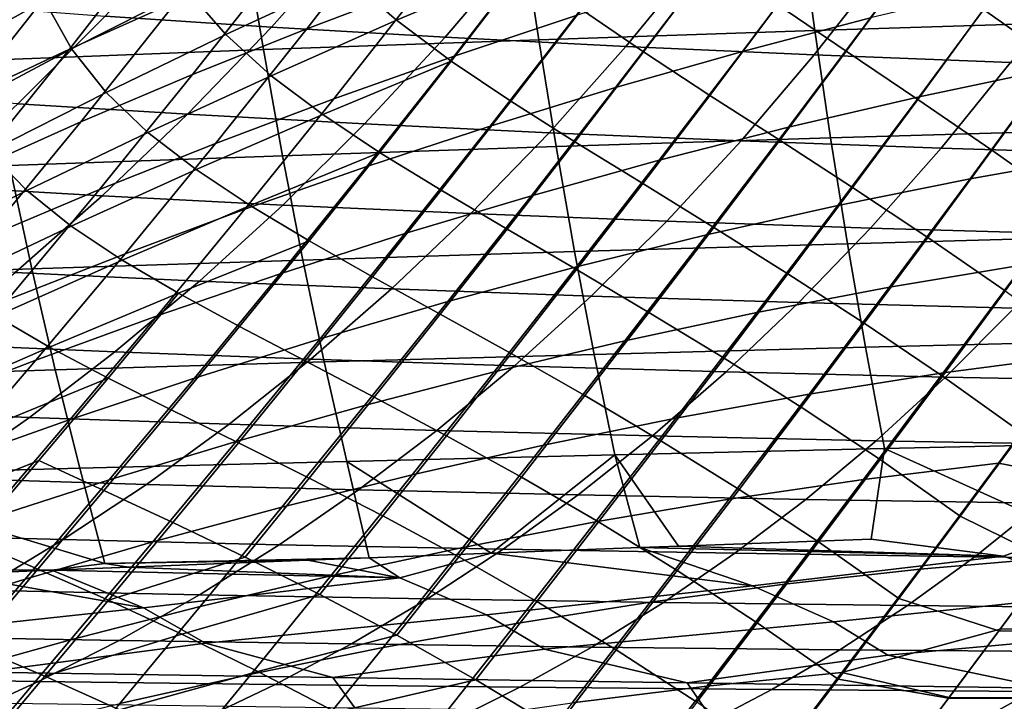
# Model space of a CAD drawing. Header units: metres. Extents: x -23 to 242, y -40 to 23.
# Tile 66 of 256: x 20.22 to 23.92, y -16.18 to -13.62. Entities that reach past the tile are written whole.
import ezdxf

# ---------------------------------------------------------------- set-up
doc = ezdxf.new("R2010")
doc.units = ezdxf.units.M
doc.layers.add('solid_10171013', color=7, linetype='CONTINUOUS')

msp = doc.modelspace()

# ---------------------------------------------------------------- linework, layer by layer
at = {"layer": 'solid_10171013'}
for points in [[(21.647305, -13.204295, 113.528297), (21.300653, -13.652293, 113.141357), (21.738785, -13.486068, 112.955345), (22.078659, -13.040501, 113.33477)], [(20.779453, -13.251715, 114.613945), (20.408514, -13.729114, 114.21669), (20.811672, -13.549067, 113.970284), (21.174515, -13.075974, 114.3592)], [(20.058966, -13.287876, 115.874733), (19.661779, -13.803065, 115.468803), (20.022663, -13.615695, 115.169991), (20.410397, -13.106426, 115.56736)], [(22.184879, -13.326454, 112.788544), (21.853643, -13.755322, 112.403419), (22.312929, -13.60216, 112.263397), (22.638411, -13.173941, 112.64196)], [(21.224791, -13.373972, 113.740479), (20.871016, -13.824637, 113.345596), (21.300653, -13.652293, 113.141357), (21.647305, -13.204295, 113.528297)], [(23.250908, -13.319954, 112.046227), (22.937511, -13.737626, 111.665321), (23.419544, -13.610993, 111.594223), (23.728474, -13.191934, 111.970619)], [(23.329592, -13.212447, 80.884003), (23.580618, -13.393075, 81.227478), (23.327843, -13.736406, 81.545425), (23.071037, -13.562122, 81.199463)], [(23.153027, -13.248836, 268.037048), (22.109863, -13.285513, 267.624908), (22.171888, -13.693473, 267.433258), (23.209475, -13.658671, 267.852264)], [(22.601845, -13.222705, 80.434792), (22.828287, -13.392102, 80.829865), (22.566416, -13.739474, 81.150925), (22.332649, -13.57937, 80.75518)], [(24.198202, -13.21452, 268.421661), (23.153027, -13.248836, 268.037048), (23.209475, -13.658671, 267.852264), (24.249643, -13.62602, 268.243591)], [(24.094688, -13.23285, 81.234451), (24.364954, -13.431732, 81.529945), (24.119169, -13.773986, 81.848206), (23.844467, -13.579314, 81.548141)], [(20.395344, -13.431767, 114.884605), (20.015869, -13.913649, 114.478676), (20.408514, -13.729114, 114.21669), (20.779453, -13.251715, 114.613945)], [(20.541697, -13.604464, 241.550903), (20.861982, -13.254916, 241.093506), (21.47587, -13.297679, 241.795685), (21.167412, -13.645648, 242.268417)], [(22.109863, -13.285513, 267.624908), (21.068575, -13.324679, 267.182953), (21.136791, -13.730538, 266.984314), (22.171888, -13.693473, 267.433258)], [(21.454145, -13.460487, 79.738258), (21.92034, -13.252265, 79.885025), (22.116491, -13.418385, 80.333588), (21.637922, -13.620491, 80.212997)], [(20.314333, -13.545732, 78.261017), (20.731535, -13.322643, 78.492226), (20.850548, -13.506537, 79.045815), (20.416264, -13.728046, 78.839035)], [(20.850548, -13.506537, 79.045815), (21.294107, -13.289235, 79.236084), (21.454145, -13.460487, 79.738258), (20.995926, -13.673996, 79.573486)], [(21.167412, -13.645648, 242.268417), (21.47587, -13.297679, 241.795685), (22.115587, -13.337207, 242.481659), (21.819679, -13.683677, 242.968948)], [(22.77886, -13.456866, 112.144043), (22.460787, -13.873425, 111.757996), (22.937511, -13.737626, 111.665321), (23.250908, -13.319954, 112.046227)], [(19.511938, -14.001113, 77.755524), (19.853392, -13.568172, 77.391647), (20.240728, -13.342335, 77.660202), (19.907703, -13.772032, 78.015038)], [(19.907703, -13.772032, 78.015038), (20.240728, -13.342335, 77.660202), (20.314333, -13.545732, 78.261017)], [(21.068575, -13.324679, 267.182953), (20.02903, -13.366463, 266.708954), (20.104086, -13.769984, 266.503204), (21.136791, -13.730538, 266.984314)], [(21.738785, -13.486068, 112.955345), (21.401501, -13.915839, 112.563141), (21.853643, -13.755322, 112.403419), (22.184879, -13.326454, 112.788544)], [(21.819679, -13.683677, 242.968948), (22.115587, -13.337207, 242.481659), (22.782402, -13.373571, 243.151367), (22.499609, -13.718626, 243.652344)], [(20.811672, -13.549067, 113.970284), (20.450397, -14.002611, 113.567047), (20.871016, -13.824637, 113.345596), (21.224791, -13.373972, 113.740479)], [(22.499609, -13.718626, 243.652344), (22.782402, -13.373571, 243.151367), (23.477108, -13.406724, 243.803909), (23.207823, -13.750456, 244.317535)], [(22.828287, -13.392102, 80.829865), (23.071037, -13.562122, 81.199463), (22.815517, -13.902482, 81.522293), (22.566416, -13.739474, 81.150925)], [(23.580618, -13.393075, 81.227478), (23.844467, -13.579314, 81.548141), (23.596645, -13.917925, 81.86982), (23.327843, -13.736406, 81.545425)], [(23.906313, -13.494054, 111.545303), (23.60162, -13.907952, 111.156502), (24.096048, -13.804148, 111.133049), (24.397247, -13.387337, 111.519203)], [(20.022663, -13.615695, 115.169991), (19.634188, -14.102207, 114.755074), (20.015869, -13.913649, 114.478676), (20.395344, -13.431767, 114.884605)], [(21.637922, -13.620491, 80.212997), (22.116491, -13.418385, 80.333588), (21.843105, -13.773744, 80.660736)], [(22.116491, -13.418385, 80.333588), (22.332649, -13.57937, 80.75518), (22.067217, -13.924613, 81.08242), (21.843105, -13.773744, 80.660736)], [(23.207823, -13.750456, 244.317535), (23.477108, -13.406724, 243.803909), (24.200424, -13.436613, 244.438202), (23.944872, -13.779122, 244.963394)], [(20.995926, -13.673996, 79.573486), (21.454145, -13.460487, 79.738258), (21.637922, -13.620491, 80.212997), (21.166563, -13.828534, 80.073921)], [(22.312929, -13.60216, 112.263397), (21.989931, -14.017857, 111.871582), (22.460787, -13.873425, 111.757996), (22.77886, -13.456866, 112.144043)], [(20.416264, -13.728046, 78.839035), (20.850548, -13.506537, 79.045815), (20.995926, -13.673996, 79.573486), (20.546135, -13.892317, 79.391632)], [(21.300653, -13.652293, 113.141357), (20.957001, -14.083201, 112.741585), (21.401501, -13.915839, 112.563141), (21.738785, -13.486068, 112.955345)], [(23.419544, -13.610993, 111.594223), (23.111191, -14.022226, 111.202026), (23.60162, -13.907952, 111.156502), (23.906313, -13.494054, 111.545303)], [(19.907703, -13.772032, 78.015038), (20.314333, -13.545732, 78.261017), (20.416264, -13.728046, 78.839035), (19.991732, -13.953312, 78.616699)], [(19.602383, -13.891398, 241.267563), (19.941032, -13.560096, 240.816238), (20.541697, -13.604464, 241.550903), (20.214378, -13.933881, 242.01825)], [(20.408514, -13.729114, 114.21669), (20.039328, -14.185723, 113.80471), (20.450397, -14.002611, 113.567047), (20.811672, -13.549067, 113.970284)], [(22.332649, -13.57937, 80.75518), (22.566416, -13.739474, 81.150925), (22.30793, -14.077014, 81.479263), (22.067217, -13.924613, 81.08242)], [(23.071037, -13.562122, 81.199463), (23.327843, -13.736406, 81.545425), (23.07781, -14.071506, 81.871208), (22.815517, -13.902482, 81.522293)], [(23.844467, -13.579314, 81.548141), (24.119169, -13.773986, 81.848206), (23.875572, -14.109035, 82.17495), (23.596645, -13.917925, 81.86982)], [(20.214378, -13.933881, 242.01825), (20.541697, -13.604464, 241.550903), (21.167412, -13.645648, 242.268417), (20.852308, -13.97327, 242.751205)], [(21.853643, -13.755322, 112.403419), (21.525446, -14.170395, 112.005241), (21.989931, -14.017857, 111.871582), (22.312929, -13.60216, 112.263397)], [(22.937511, -13.737626, 111.665321), (22.625303, -14.146428, 111.269035), (23.111191, -14.022226, 111.202026), (23.419544, -13.610993, 111.594223)], [(20.871016, -13.824637, 113.345596), (20.520638, -14.256893, 112.937767), (20.957001, -14.083201, 112.741585), (21.300653, -13.652293, 113.141357)], [(20.852308, -13.97327, 242.751205), (21.167412, -13.645648, 242.268417), (21.819679, -13.683677, 242.968948), (21.517515, -14.009601, 243.466415)], [(21.166563, -13.828534, 80.073921), (21.637922, -13.620491, 80.212997), (21.843105, -13.773744, 80.660736), (21.360056, -13.974718, 80.547394)], [(24.249643, -13.62602, 268.243591), (23.209475, -13.658671, 267.852264), (23.269178, -14.062769, 267.657013), (24.304119, -14.032133, 268.055237)], [(20.546135, -13.892317, 79.391632), (20.995926, -13.673996, 79.573486), (21.166563, -13.828534, 80.073921), (20.702841, -14.042023, 79.917267)], [(22.171888, -13.693473, 267.433258), (21.136791, -13.730538, 266.984314), (21.208752, -14.129901, 266.774811), (22.237408, -14.095325, 267.230927)], [(21.517515, -14.009601, 243.466415), (21.819679, -13.683677, 242.968948), (22.499609, -13.718626, 243.652344), (22.210943, -14.042953, 244.163574)], [(23.209475, -13.658671, 267.852264), (22.171888, -13.693473, 267.433258), (22.237408, -14.095325, 267.230927), (23.269178, -14.062769, 267.657013)], [(20.015869, -13.913649, 114.478676), (19.63833, -14.373484, 114.057587), (20.039328, -14.185723, 113.80471), (20.408514, -13.729114, 114.21669)], [(19.991732, -13.953312, 78.616699), (20.416264, -13.728046, 78.839035), (20.546135, -13.892317, 79.391632), (20.105225, -14.114978, 79.193626)], [(21.136791, -13.730538, 266.984314), (20.104086, -13.769984, 266.503204), (20.183153, -14.166599, 266.286438), (21.208752, -14.129901, 266.774811)], [(22.210943, -14.042953, 244.163574), (22.499609, -13.718626, 243.652344), (23.207823, -13.750456, 244.317535), (22.933044, -14.073295, 244.841522)], [(24.096048, -13.804148, 111.133049), (23.79397, -14.215996, 110.728317), (24.294563, -14.127131, 110.728836), (24.593937, -13.711354, 111.132278)], [(21.401501, -13.915839, 112.563141), (21.067802, -14.330508, 112.158028), (21.525446, -14.170395, 112.005241), (21.853643, -13.755322, 112.403419)], [(22.460787, -13.873425, 111.757996), (22.144493, -14.280015, 111.356911), (22.625303, -14.146428, 111.269035), (22.937511, -13.737626, 111.665321)], [(22.566416, -13.739474, 81.150925), (22.815517, -13.902482, 81.522293), (22.563078, -14.234194, 81.852859), (22.30793, -14.077014, 81.479263)], [(22.933044, -14.073295, 244.841522), (23.207823, -13.750456, 244.317535), (23.944872, -13.779122, 244.963394), (23.684195, -14.100594, 245.498993)], [(23.327843, -13.736406, 81.545425), (23.596645, -13.917925, 81.86982), (23.351343, -14.249038, 82.199829), (23.07781, -14.071506, 81.871208)], [(21.360056, -13.974718, 80.547394), (21.843105, -13.773744, 80.660736), (21.573843, -14.117019, 80.994682)], [(21.843105, -13.773744, 80.660736), (22.067217, -13.924613, 81.08242), (21.805515, -14.259476, 81.416862), (21.573843, -14.117019, 80.994682)], [(23.60162, -13.907952, 111.156502), (23.296684, -14.316066, 110.749664), (23.79397, -14.215996, 110.728317), (24.096048, -13.804148, 111.133049)], [(23.684195, -14.100594, 245.498993), (23.944872, -13.779122, 244.963394), (24.711439, -13.804589, 245.588806), (24.464899, -14.12482, 246.134827)], [(24.119169, -13.773986, 81.848206), (24.402929, -13.979301, 82.130089), (24.162891, -14.31169, 82.463303), (23.875572, -14.109035, 82.17495)], [(20.450397, -14.002611, 113.567047), (20.092913, -14.436405, 113.150719), (20.520638, -14.256893, 112.937767), (20.871016, -13.824637, 113.345596)], [(20.702841, -14.042023, 79.917267), (21.166563, -13.828534, 80.073921), (21.360056, -13.974718, 80.547394), (20.883902, -14.181787, 80.416031)], [(21.989931, -14.017857, 111.871582), (21.669292, -14.422446, 111.465042), (22.144493, -14.280015, 111.356911), (22.460787, -13.873425, 111.757996)], [(20.105225, -14.114978, 79.193626), (20.546135, -13.892317, 79.391632), (20.702841, -14.042023, 79.917267), (20.247179, -14.260465, 79.743919)], [(20.957001, -14.083201, 112.741585), (20.617468, -14.497669, 112.329002), (21.067802, -14.330508, 112.158028), (21.401501, -13.915839, 112.563141)], [(22.815517, -13.902482, 81.522293), (23.07781, -14.071506, 81.871208), (22.830627, -14.398772, 82.205193), (22.563078, -14.234194, 81.852859)], [(23.111191, -14.022226, 111.202026), (22.803215, -14.42679, 110.792305), (23.296684, -14.316066, 110.749664), (23.60162, -13.907952, 111.156502)], [(19.880615, -14.243228, 242.494659), (20.214378, -13.933881, 242.01825), (20.852308, -13.97327, 242.751205), (20.531136, -14.280623, 243.243134)], [(22.067217, -13.924613, 81.08242), (22.30793, -14.077014, 81.479263), (22.052858, -14.405458, 81.815247), (21.805515, -14.259476, 81.416862)], [(23.596645, -13.917925, 81.86982), (23.875572, -14.109035, 82.17495), (23.634302, -14.437185, 82.510506), (23.351343, -14.249038, 82.199829)], [(20.531136, -14.280623, 243.243134), (20.852308, -13.97327, 242.751205), (21.517515, -14.009601, 243.466415), (21.209656, -14.315072, 243.973099)], [(20.883902, -14.181787, 80.416031), (21.360056, -13.974718, 80.547394), (21.573843, -14.117019, 80.994682), (21.086668, -14.316175, 80.888573)], [(20.039328, -14.185723, 113.80471), (19.674322, -14.621222, 113.379463), (20.092913, -14.436405, 113.150719), (20.450397, -14.002611, 113.567047)], [(21.525446, -14.170395, 112.005241), (21.200178, -14.573181, 111.592606), (21.669292, -14.422446, 111.465042), (21.989931, -14.017857, 111.871582)], [(21.209656, -14.315072, 243.973099), (21.517515, -14.009601, 243.466415), (22.210943, -14.042953, 244.163574), (21.916952, -14.346661, 244.684067)], [(22.625303, -14.146428, 111.269035), (22.314074, -14.547622, 110.855659), (22.803215, -14.42679, 110.792305), (23.111191, -14.022226, 111.202026)], [(20.247179, -14.260465, 79.743919), (20.702841, -14.042023, 79.917267), (20.883902, -14.181787, 80.416031), (20.415039, -14.394443, 80.267525)], [(21.916952, -14.346661, 244.684067), (22.210943, -14.042953, 244.163574), (22.933044, -14.073295, 244.841522), (22.653299, -14.375367, 245.374802)], [(23.269178, -14.062769, 267.657013), (22.237408, -14.095325, 267.230927), (22.306759, -14.490003, 267.017059), (23.332483, -14.460076, 267.450378)], [(24.304119, -14.032133, 268.055237), (23.269178, -14.062769, 267.657013), (23.332483, -14.460076, 267.450378), (24.361975, -14.431829, 267.855743)], [(20.520638, -14.256893, 112.937767), (20.174913, -14.671347, 112.517204), (20.617468, -14.497669, 112.329002), (20.957001, -14.083201, 112.741585)], [(22.237408, -14.095325, 267.230927), (21.208752, -14.129901, 266.774811), (21.284781, -14.521697, 266.553589), (22.306759, -14.490003, 267.017059)], [(22.30793, -14.077014, 81.479263), (22.563078, -14.234194, 81.852859), (22.31381, -14.557704, 82.191498), (22.052858, -14.405458, 81.815247)], [(22.653299, -14.375367, 245.374802), (22.933044, -14.073295, 244.841522), (23.684195, -14.100594, 245.498993), (23.4189, -14.401166, 246.043945)], [(23.07781, -14.071506, 81.871208), (23.351343, -14.249038, 82.199829), (23.108686, -14.572999, 82.53849), (22.830627, -14.398772, 82.205193)], [(23.4189, -14.401166, 246.043945), (23.684195, -14.100594, 245.498993), (24.464899, -14.12482, 246.134827), (24.214075, -14.42404, 246.690201)], [(19.673645, -14.341505, 78.980385), (20.105225, -14.114978, 79.193626), (20.247179, -14.260465, 79.743919), (19.800003, -14.48337, 79.554794)], [(21.208752, -14.129901, 266.774811), (20.183153, -14.166599, 266.286438), (20.266533, -14.555248, 266.057861), (21.284781, -14.521697, 266.553589)], [(21.086668, -14.316175, 80.888573), (21.573843, -14.117019, 80.994682), (21.308651, -14.44934, 81.3358)], [(21.573843, -14.117019, 80.994682), (21.805515, -14.259476, 81.416862), (21.547558, -14.584765, 81.758873), (21.308651, -14.44934, 81.3358)], [(23.79397, -14.215996, 110.728317), (23.491135, -14.623391, 110.303566), (23.993797, -14.539096, 110.304771), (24.294563, -14.127131, 110.728836)], [(23.875572, -14.109035, 82.17495), (24.162891, -14.31169, 82.463303), (23.92499, -14.637665, 82.805862), (23.634302, -14.437185, 82.510506)], [(20.183153, -14.166599, 266.286438), (19.160826, -14.205472, 265.764069), (19.252256, -14.5907, 265.528107), (20.266533, -14.555248, 266.057861)], [(21.067802, -14.330508, 112.158028), (20.737591, -14.731677, 111.738686), (21.200178, -14.573181, 111.592606), (21.525446, -14.170395, 112.005241)], [(22.144493, -14.280015, 111.356911), (21.829769, -14.678011, 110.939156), (22.314074, -14.547622, 110.855659), (22.625303, -14.146428, 111.269035)], [(20.415039, -14.394443, 80.267525), (20.883902, -14.181787, 80.416031), (21.086668, -14.316175, 80.888573), (20.60607, -14.521562, 80.764931)], [(19.541006, -14.532858, 242.979355), (19.880615, -14.243228, 242.494659), (20.531136, -14.280623, 243.243134), (20.204462, -14.568089, 243.743408)], [(22.563078, -14.234194, 81.852859), (22.830627, -14.398772, 82.205193), (22.586401, -14.718597, 82.547699), (22.31381, -14.557704, 82.191498)], [(23.296684, -14.316066, 110.749664), (22.991608, -14.719018, 110.323372), (23.491135, -14.623391, 110.303566), (23.79397, -14.215996, 110.728317)], [(23.351343, -14.249038, 82.199829), (23.634302, -14.437185, 82.510506), (23.395473, -14.758751, 82.855255), (23.108686, -14.572999, 82.53849)], [(20.092913, -14.436405, 113.150719), (19.740606, -14.851012, 112.721695), (20.174913, -14.671347, 112.517204), (20.520638, -14.256893, 112.937767)], [(19.800003, -14.48337, 79.554794), (20.247179, -14.260465, 79.743919), (20.415039, -14.394443, 80.267525), (19.953871, -14.61218, 80.102753)], [(20.204462, -14.568089, 243.743408), (20.531136, -14.280623, 243.243134), (21.209656, -14.315072, 243.973099), (20.896643, -14.600498, 244.488159)], [(21.669292, -14.422446, 111.465042), (21.350807, -14.817409, 111.042191), (21.829769, -14.678011, 110.939156), (22.144493, -14.280015, 111.356911)], [(21.805515, -14.259476, 81.416862), (22.052858, -14.405458, 81.815247), (21.801277, -14.725297, 82.159218), (21.547558, -14.584765, 81.758873)], [(20.60607, -14.521562, 80.764931), (21.086668, -14.316175, 80.888573), (21.308651, -14.44934, 81.3358), (20.81769, -14.64608, 81.236908)], [(20.896643, -14.600498, 244.488159), (21.209656, -14.315072, 243.973099), (21.916952, -14.346661, 244.684067), (21.618145, -14.630181, 245.212997)], [(22.803215, -14.42679, 110.792305), (22.495701, -14.825425, 110.363647), (22.991608, -14.719018, 110.323372), (23.296684, -14.316066, 110.749664)], [(20.617468, -14.497669, 112.329002), (20.281977, -14.897392, 111.902374), (20.737591, -14.731677, 111.738686), (21.067802, -14.330508, 112.158028)], [(21.618145, -14.630181, 245.212997), (21.916952, -14.346661, 244.684067), (22.653299, -14.375367, 245.374802), (22.369066, -14.657125, 245.916534)], [(19.953871, -14.61218, 80.102753), (20.415039, -14.394443, 80.267525), (20.60607, -14.521562, 80.764931), (20.13242, -14.732662, 80.624619)], [(22.369066, -14.657125, 245.916534), (22.653299, -14.375367, 245.374802), (23.4189, -14.401166, 246.043945), (23.149431, -14.681313, 246.597366)], [(21.200178, -14.573181, 111.592606), (20.877632, -14.965267, 111.163986), (21.350807, -14.817409, 111.042191), (21.669292, -14.422446, 111.465042)], [(22.052858, -14.405458, 81.815247), (22.31381, -14.557704, 82.191498), (22.06781, -14.873446, 82.538574), (21.801277, -14.725297, 82.159218)], [(22.314074, -14.547622, 110.855659), (22.003895, -14.942062, 110.423836), (22.495701, -14.825425, 110.363647), (22.803215, -14.42679, 110.792305)], [(22.830627, -14.398772, 82.205193), (23.108686, -14.572999, 82.53849), (22.868771, -14.890166, 82.886208), (22.586401, -14.718597, 82.547699)], [(23.149431, -14.681313, 246.597366), (23.4189, -14.401166, 246.043945), (24.214075, -14.42404, 246.690201), (23.959379, -14.702738, 247.254089)], [(24.361975, -14.431829, 267.855743), (23.332483, -14.460076, 267.450378), (23.399731, -14.849543, 267.231476), (24.423557, -14.824081, 267.644165)], [(20.81769, -14.64608, 81.236908), (21.308651, -14.44934, 81.3358), (21.047529, -14.771583, 81.684456)], [(21.308651, -14.44934, 81.3358), (21.547558, -14.584765, 81.758873), (21.293406, -14.901017, 82.108833), (21.047529, -14.771583, 81.684456)], [(23.332483, -14.460076, 267.450378), (22.306759, -14.490003, 267.017059), (22.380272, -14.876443, 266.79071), (23.399731, -14.849543, 267.231476)], [(23.634302, -14.437185, 82.510506), (23.92499, -14.637665, 82.805862), (23.689186, -14.95761, 83.158531), (23.395473, -14.758751, 82.855255)], [(23.993797, -14.539096, 110.304771), (23.692854, -14.946156, 109.859932), (24.199507, -14.878879, 109.881905), (24.499113, -14.466681, 110.327553)], [(20.174913, -14.671347, 112.517204), (19.833776, -15.069786, 112.082748), (20.281977, -14.897392, 111.902374), (20.617468, -14.497669, 112.329002)], [(22.306759, -14.490003, 267.017059), (21.284781, -14.521697, 266.553589), (21.365198, -14.90486, 266.319824), (22.380272, -14.876443, 266.79071)], [(20.13242, -14.732662, 80.624619), (20.60607, -14.521562, 80.764931), (20.81769, -14.64608, 81.236908), (20.332981, -14.849168, 81.12101)], [(21.284781, -14.521697, 266.553589), (20.266533, -14.555248, 266.057861), (20.354528, -14.934868, 265.81662), (21.365198, -14.90486, 266.319824)], [(23.491135, -14.623391, 110.303566), (23.188696, -15.025373, 109.858612), (23.692854, -14.946156, 109.859932), (23.993797, -14.539096, 110.304771)], [(20.266533, -14.555248, 266.057861), (19.252256, -14.5907, 265.528107), (19.348528, -14.966508, 265.27948), (20.354528, -14.934868, 265.81662)], [(19.872856, -14.836126, 244.251236), (20.204462, -14.568089, 243.743408), (20.896643, -14.600498, 244.488159), (20.579006, -14.866368, 245.010818)], [(20.737591, -14.731677, 111.738686), (20.410666, -15.121037, 111.303658), (20.877632, -14.965267, 111.163986), (21.200178, -14.573181, 111.592606)], [(21.829769, -14.678011, 110.939156), (21.516674, -15.068378, 110.503403), (22.003895, -14.942062, 110.423836), (22.314074, -14.547622, 110.855659)], [(22.31381, -14.557704, 82.191498), (22.586401, -14.718597, 82.547699), (22.345215, -15.031379, 82.899147), (22.06781, -14.873446, 82.538574)], [(23.108686, -14.572999, 82.53849), (23.395473, -14.758751, 82.855255), (23.159037, -15.074142, 83.209953), (22.868771, -14.890166, 82.886208)], [(20.579006, -14.866368, 245.010818), (20.896643, -14.600498, 244.488159), (21.618145, -14.630181, 245.212997), (21.315018, -14.894029, 245.749542)], [(21.547558, -14.584765, 81.758873), (21.801277, -14.725297, 82.159218), (21.553267, -15.037008, 82.511551), (21.293406, -14.901017, 82.108833)], [(20.332981, -14.849168, 81.12101), (20.81769, -14.64608, 81.236908), (20.553104, -14.965378, 81.592773)], [(20.81769, -14.64608, 81.236908), (21.047529, -14.771583, 81.684456), (20.790529, -15.084328, 82.041016), (20.553104, -14.965378, 81.592773)], [(21.315018, -14.894029, 245.749542), (21.618145, -14.630181, 245.212997), (22.369066, -14.657125, 245.916534), (22.080809, -14.919104, 246.465927)], [(22.991608, -14.719018, 110.323372), (22.68749, -15.115984, 109.877426), (23.188696, -15.025373, 109.858612), (23.491135, -14.623391, 110.303566)], [(23.92499, -14.637665, 82.805862), (24.221678, -14.851901, 83.089081), (23.988079, -15.170842, 83.451691), (23.689186, -14.95761, 83.158531)], [(21.350807, -14.817409, 111.042191), (21.034515, -15.203822, 110.601761), (21.516674, -15.068378, 110.503403), (21.829769, -14.678011, 110.939156)], [(22.080809, -14.919104, 246.465927), (22.369066, -14.657125, 245.916534), (23.149431, -14.681313, 246.597366), (22.876219, -14.941589, 247.158463)], [(22.876219, -14.941589, 247.158463), (23.149431, -14.681313, 246.597366), (23.959379, -14.702738, 247.254089), (23.7012, -14.961489, 247.825668)], [(21.801277, -14.725297, 82.159218), (22.06781, -14.873446, 82.538574), (21.82514, -15.181859, 82.894493), (21.553267, -15.037008, 82.511551)], [(22.495701, -14.825425, 110.363647), (22.189695, -15.217439, 109.91584), (22.68749, -15.115984, 109.877426), (22.991608, -14.719018, 110.323372)], [(22.586401, -14.718597, 82.547699), (22.868771, -14.890166, 82.886208), (22.631536, -15.200971, 83.243752), (22.345215, -15.031379, 82.899147)], [(23.7012, -14.961489, 247.825668), (23.959379, -14.702738, 247.254089), (24.800568, -14.721326, 247.885742), (24.557192, -14.978738, 248.466522)], [(19.666092, -14.948957, 80.468491), (20.13242, -14.732662, 80.624619), (20.332981, -14.849168, 81.12101), (19.854877, -15.058078, 80.98893)], [(20.281977, -14.897392, 111.902374), (19.950329, -15.284169, 111.460327), (20.410666, -15.121037, 111.303658), (20.737591, -14.731677, 111.738686)], [(23.395473, -14.758751, 82.855255), (23.689186, -14.95761, 83.158531), (23.455381, -15.271949, 83.522186), (23.159037, -15.074142, 83.209953)], [(21.047529, -14.771583, 81.684456), (21.293406, -14.901017, 82.108833), (21.043129, -15.208752, 82.467094), (20.790529, -15.084328, 82.041016)], [(19.536882, -15.085193, 244.765808), (19.872856, -14.836126, 244.251236), (20.579006, -14.866368, 245.010818), (20.257282, -15.113168, 245.540253)], [(20.877632, -14.965267, 111.163986), (20.557842, -15.347844, 110.718163), (21.034515, -15.203822, 110.601761), (21.350807, -14.817409, 111.042191)], [(22.003895, -14.942062, 110.423836), (21.695766, -15.329191, 109.973343), (22.189695, -15.217439, 109.91584), (22.495701, -14.825425, 110.363647)], [(24.423557, -14.824081, 267.644165), (23.399731, -14.849543, 267.231476), (23.471266, -15.230117, 266.99939), (24.489214, -15.207858, 267.419647)], [(19.854877, -15.058078, 80.98893), (20.332981, -14.849168, 81.12101), (20.553104, -14.965378, 81.592773), (20.064608, -15.165618, 81.484619)], [(20.257282, -15.113168, 245.540253), (20.579006, -14.866368, 245.010818), (21.315018, -14.894029, 245.749542), (21.008072, -15.138715, 246.292908)], [(22.380272, -14.876443, 266.79071), (21.365198, -14.90486, 266.319824), (21.450325, -15.278319, 266.072601), (22.458286, -15.253581, 266.551056)], [(22.06781, -14.873446, 82.538574), (22.345215, -15.031379, 82.899147), (22.106997, -15.337574, 83.260307), (21.82514, -15.181859, 82.894493)], [(23.399731, -14.849543, 267.231476), (22.380272, -14.876443, 266.79071), (22.458286, -15.253581, 266.551056), (23.471266, -15.230117, 266.99939)], [(19.833776, -15.069786, 112.082748), (19.497038, -15.454116, 111.63311), (19.950329, -15.284169, 111.460327), (20.281977, -14.897392, 111.902374)], [(21.365198, -14.90486, 266.319824), (20.354528, -14.934868, 265.81662), (20.447439, -15.304399, 265.56189), (21.450325, -15.278319, 266.072601)], [(21.008072, -15.138715, 246.292908), (21.315018, -14.894029, 245.749542), (22.080809, -14.919104, 246.465927), (21.788986, -15.161842, 247.022171)], [(21.293406, -14.901017, 82.108833), (21.553267, -15.037008, 82.511551), (21.308882, -15.341074, 82.872658), (21.043129, -15.208752, 82.467094)], [(22.868771, -14.890166, 82.886208), (23.159037, -15.074142, 83.209953), (22.924881, -15.383798, 83.5755), (22.631536, -15.200971, 83.243752)], [(23.692854, -14.946156, 109.859932), (23.393173, -15.346896, 109.394455), (23.900642, -15.285055, 109.415031), (24.199507, -14.878879, 109.881905)], [(24.199507, -14.878879, 109.881905), (23.900642, -15.285055, 109.415031), (24.310726, -15.364101, 109.304077), (24.519489, -15.078104, 109.639664)], [(20.354528, -14.934868, 265.81662), (19.348528, -14.966508, 265.27948), (19.449919, -15.331854, 265.017365), (20.447439, -15.304399, 265.56189)], [(21.516674, -15.068378, 110.503403), (21.206163, -15.450694, 110.049408), (21.695766, -15.329191, 109.973343), (22.003895, -14.942062, 110.423836)], [(21.788986, -15.161842, 247.022171), (22.080809, -14.919104, 246.465927), (22.876219, -14.941589, 247.158463), (22.599686, -15.182556, 247.726425)], [(22.599686, -15.182556, 247.726425), (22.876219, -14.941589, 247.158463), (23.7012, -14.961489, 247.825668), (23.439932, -15.200869, 248.404114)], [(23.188696, -15.025373, 109.858612), (22.888033, -15.420667, 109.39357), (23.393173, -15.346896, 109.394455), (23.692854, -14.946156, 109.859932)], [(19.800978, -15.471581, 81.85614), (20.064608, -15.165618, 81.484619), (20.553104, -14.965378, 81.592773), (20.29295, -15.274694, 81.956528)], [(20.410666, -15.121037, 111.303658), (20.087055, -15.499892, 110.851776), (20.557842, -15.347844, 110.718163), (20.877632, -14.965267, 111.163986)], [(20.553104, -14.965378, 81.592773), (20.790529, -15.084328, 82.041016), (20.537703, -15.38814, 82.405853), (20.29295, -15.274694, 81.956528)], [(23.439932, -15.200869, 248.404114), (23.7012, -14.961489, 247.825668), (24.557192, -14.978738, 248.466522), (24.310938, -15.216729, 249.054184)], [(23.689186, -14.95761, 83.158531), (23.988079, -15.170842, 83.451691), (23.756105, -15.484666, 83.82634), (23.455381, -15.271949, 83.522186)], [(22.68749, -15.115984, 109.877426), (22.385651, -15.505825, 109.411896), (22.888033, -15.420667, 109.39357), (23.188696, -15.025373, 109.858612)], [(21.553267, -15.037008, 82.511551), (21.82514, -15.181859, 82.894493), (21.585726, -15.483424, 83.260033), (21.308882, -15.341074, 82.872658)], [(22.345215, -15.031379, 82.899147), (22.631536, -15.200971, 83.243752), (22.396866, -15.505873, 83.612007), (22.106997, -15.337574, 83.260307)], [(19.197104, -15.315749, 245.286331), (19.536882, -15.085193, 244.765808), (20.257282, -15.113168, 245.540253), (19.932001, -15.341385, 246.075684)], [(20.790529, -15.084328, 82.041016), (21.043129, -15.208752, 82.467094), (20.796766, -15.508492, 82.834091), (20.537703, -15.38814, 82.405853)], [(21.034515, -15.203822, 110.601761), (20.721334, -15.581398, 110.143494), (21.206163, -15.450694, 110.049408), (21.516674, -15.068378, 110.503403)], [(23.159037, -15.074142, 83.209953), (23.455381, -15.271949, 83.522186), (23.223475, -15.581103, 83.897713), (22.924881, -15.383798, 83.5755)], [(19.950329, -15.284169, 111.460327), (19.622547, -15.659416, 111.001747), (20.087055, -15.499892, 110.851776), (20.410666, -15.121037, 111.303658)], [(19.932001, -15.341385, 246.075684), (20.257282, -15.113168, 245.540253), (21.008072, -15.138715, 246.292908), (20.697803, -15.364755, 246.84227)], [(22.189695, -15.217439, 109.91584), (21.886459, -15.601833, 109.448929), (22.385651, -15.505825, 109.411896), (22.68749, -15.115984, 109.877426)], [(20.697803, -15.364755, 246.84227), (21.008072, -15.138715, 246.292908), (21.788986, -15.161842, 247.022171), (21.494066, -15.385878, 247.584427)], [(21.494066, -15.385878, 247.584427), (21.788986, -15.161842, 247.022171), (22.599686, -15.182556, 247.726425), (22.320261, -15.40477, 248.30043)], [(23.988079, -15.170842, 83.451691), (24.297071, -15.379423, 83.714333), (24.096949, -15.651815, 84.049271), (23.756105, -15.484666, 83.82634)], [(20.557842, -15.347844, 110.718163), (20.241686, -15.720757, 110.254883), (20.721334, -15.581398, 110.143494), (21.034515, -15.203822, 110.601761)], [(21.043129, -15.208752, 82.467094), (21.308882, -15.341074, 82.872658), (21.068037, -15.637998, 83.243317), (20.796766, -15.508492, 82.834091)], [(21.82514, -15.181859, 82.894493), (22.106997, -15.337574, 83.260307), (21.871622, -15.637657, 83.63208), (21.585726, -15.483424, 83.260033)], [(22.320261, -15.40477, 248.30043), (22.599686, -15.182556, 247.726425), (23.439932, -15.200869, 248.404114), (23.175964, -15.421454, 248.988632)], [(22.631536, -15.200971, 83.243752), (22.924881, -15.383798, 83.5755), (22.6929, -15.688157, 83.952782), (22.396866, -15.505873, 83.612007)], [(23.175964, -15.421454, 248.988632), (23.439932, -15.200869, 248.404114), (24.310938, -15.216729, 249.054184), (24.062164, -15.435889, 249.647949)], [(24.165993, -15.543978, 267.052551), (24.489214, -15.207858, 267.419647), (23.471266, -15.230117, 266.99939)], [(21.695766, -15.329191, 109.973343), (21.390894, -15.70815, 109.504181), (21.886459, -15.601833, 109.448929), (22.189695, -15.217439, 109.91584)], [(22.696899, -15.596956, 266.386536), (23.421371, -15.570364, 266.723663), (23.471266, -15.230117, 266.99939), (22.458286, -15.253581, 266.551056)], [(23.919212, -15.634418, 266.879028), (24.165993, -15.543978, 267.052551), (23.471266, -15.230117, 266.99939), (23.421371, -15.570364, 266.723663)], [(19.54213, -15.767712, 82.235931), (19.800978, -15.471581, 81.85614), (20.29295, -15.274694, 81.956528), (20.037273, -15.574638, 82.328552)], [(20.29295, -15.274694, 81.956528), (20.537703, -15.38814, 82.405853), (20.289083, -15.683583, 82.779388), (20.037273, -15.574638, 82.328552)], [(21.450325, -15.278319, 266.072601), (20.447439, -15.304399, 265.56189), (20.540697, -15.662889, 265.290253), (21.534653, -15.641192, 265.808075)], [(22.458286, -15.253581, 266.551056), (21.450325, -15.278319, 266.072601), (21.993778, -15.6236, 266.042236)], [(21.450325, -15.278319, 266.072601), (21.534653, -15.641192, 265.808075), (21.993778, -15.6236, 266.042236)], [(22.551687, -15.602408, 266.316833), (22.458286, -15.253581, 266.551056), (21.993778, -15.6236, 266.042236)], [(22.551687, -15.602408, 266.316833), (22.696899, -15.596956, 266.386536), (22.458286, -15.253581, 266.551056)], [(23.393173, -15.346896, 109.394455), (23.096235, -15.739857, 108.908531), (23.604063, -15.683612, 108.927177), (23.900642, -15.285055, 109.415031)], [(23.455381, -15.271949, 83.522186), (23.756105, -15.484666, 83.82634), (23.525864, -15.793489, 84.213776), (23.223475, -15.581103, 83.897713)], [(23.900642, -15.285055, 109.415031), (23.604063, -15.683612, 108.927177), (24.106079, -15.641211, 108.96405), (24.310726, -15.364101, 109.304077)], [(20.447439, -15.304399, 265.56189), (19.449919, -15.331854, 265.017365), (20.540697, -15.662889, 265.290253)], [(19.449919, -15.331854, 265.017365), (19.551998, -15.685807, 264.738281), (20.341841, -15.687206, 265.163483), (20.540697, -15.662889, 265.290253)], [(19.603699, -15.551506, 246.616302), (19.932001, -15.341385, 246.075684), (20.697803, -15.364755, 246.84227), (20.384714, -15.572661, 247.396866)], [(20.087055, -15.499892, 110.851776), (19.767591, -15.868221, 110.38279), (20.241686, -15.720757, 110.254883), (20.557842, -15.347844, 110.718163)], [(21.206163, -15.450694, 110.049408), (20.899385, -15.824237, 109.577164), (21.390894, -15.70815, 109.504181), (21.695766, -15.329191, 109.973343)], [(21.308882, -15.341074, 82.872658), (21.585726, -15.483424, 83.260033), (21.34944, -15.778637, 83.636093), (21.068037, -15.637998, 83.243317)], [(22.106997, -15.337574, 83.260307), (22.396866, -15.505873, 83.612007), (22.164644, -15.805325, 83.991875), (21.871622, -15.637657, 83.63208)], [(22.888033, -15.420667, 109.39357), (22.590557, -15.807947, 108.9086), (23.096235, -15.739857, 108.908531), (23.393173, -15.346896, 109.394455)], [(20.537703, -15.38814, 82.405853), (20.796766, -15.508492, 82.834091), (20.554234, -15.80077, 83.210571), (20.289083, -15.683583, 82.779388)], [(20.384714, -15.572661, 247.396866), (20.697803, -15.364755, 246.84227), (21.494066, -15.385878, 247.584427), (21.196508, -15.591747, 248.151932)], [(21.196508, -15.591747, 248.151932), (21.494066, -15.385878, 247.584427), (22.320261, -15.40477, 248.30043), (22.03837, -15.608789, 248.8797)], [(22.924881, -15.383798, 83.5755), (23.223475, -15.581103, 83.897713), (22.993567, -15.885201, 84.285889), (22.6929, -15.688157, 83.952782)], [(22.03837, -15.608789, 248.8797), (22.320261, -15.40477, 248.30043), (23.175964, -15.421454, 248.988632), (22.909687, -15.62382, 249.578415)], [(22.385651, -15.505825, 109.411896), (22.087437, -15.887358, 108.926903), (22.590557, -15.807947, 108.9086), (22.888033, -15.420667, 109.39357)], [(22.909687, -15.62382, 249.578415), (23.175964, -15.421454, 248.988632), (24.062164, -15.435889, 249.647949), (23.811224, -15.636809, 250.246979)], [(20.721334, -15.581398, 110.143494), (20.412365, -15.949553, 109.667366), (20.899385, -15.824237, 109.577164), (21.206163, -15.450694, 110.049408)], [(23.811224, -15.636809, 250.246979), (24.062164, -15.435889, 249.647949), (24.980669, -15.448022, 250.277679), (24.744541, -15.647716, 250.884674)], [(21.585726, -15.483424, 83.260033), (21.871622, -15.637657, 83.63208), (21.638973, -15.932102, 84.015358), (21.34944, -15.778637, 83.636093)], [(21.886459, -15.601833, 109.448929), (21.587284, -15.977562, 108.963005), (22.087437, -15.887358, 108.926903), (22.385651, -15.505825, 109.411896)], [(22.396866, -15.505873, 83.612007), (22.6929, -15.688157, 83.952782), (22.463182, -15.987363, 84.342567), (22.164644, -15.805325, 83.991875)], [(23.756105, -15.484666, 83.82634), (24.096949, -15.651815, 84.049271), (23.90204, -15.914923, 84.38739), (23.525864, -15.793489, 84.213776)], [(20.554234, -15.80077, 83.210571), (20.796766, -15.508492, 82.834091), (21.068037, -15.637998, 83.243317)], [(23.907, -15.908607, 108.620903), (23.715017, -16.165514, 108.276085), (60.5, -16.180403, 108.255615), (60.5, -15.54315, 109.086075)], [(24.106079, -15.641211, 108.96405), (23.907, -15.908607, 108.620903), (60.5, -15.54315, 109.086075)], [(24.312979, -15.775249, 266.919525), (25.296221, -15.666424, 267.397522), (24.165993, -15.543978, 267.052551), (23.919212, -15.634418, 266.879028)], [(19.272898, -15.744022, 247.161316), (19.603699, -15.551506, 246.616302), (20.384714, -15.572661, 247.396866), (20.069294, -15.762951, 247.955856)], [(20.037273, -15.574638, 82.328552), (20.289083, -15.683583, 82.779388), (20.044582, -15.971214, 83.162384), (19.786098, -15.865815, 82.709267)], [(20.241686, -15.720757, 110.254883), (19.93021, -16.083561, 109.774117), (20.412365, -15.949553, 109.667366), (20.721334, -15.581398, 110.143494)], [(20.069294, -15.762951, 247.955856), (20.384714, -15.572661, 247.396866), (21.196508, -15.591747, 248.151932), (20.896772, -15.77999, 248.723846)], [(23.919212, -15.634418, 266.879028), (23.421371, -15.570364, 266.723663), (22.696899, -15.596956, 266.386536)], [(23.223475, -15.581103, 83.897713), (23.525864, -15.793489, 84.213776), (23.297785, -16.096952, 84.614601), (22.993567, -15.885201, 84.285889)], [(20.896772, -15.77999, 248.723846), (21.196508, -15.591747, 248.151932), (22.03837, -15.608789, 248.8797), (21.754438, -15.795175, 249.463394)], [(21.390894, -15.70815, 109.504181), (21.090511, -16.078032, 109.016434), (21.587284, -15.977562, 108.963005), (21.886459, -15.601833, 109.448929)], [(21.754438, -15.795175, 249.463394), (22.03837, -15.608789, 248.8797), (22.909687, -15.62382, 249.578415), (22.641491, -15.808545, 250.172653)], [(22.975204, -15.746333, 266.378326), (22.551687, -15.602408, 266.316833), (21.993778, -15.6236, 266.042236)], [(23.919212, -15.634418, 266.879028), (22.696899, -15.596956, 266.386536), (22.551687, -15.602408, 266.316833)], [(23.919212, -15.634418, 266.879028), (22.551687, -15.602408, 266.316833), (22.975204, -15.746333, 266.378326)], [(21.304291, -15.650023, 265.687775), (21.534653, -15.641192, 265.808075), (20.540697, -15.662889, 265.290253)], [(20.629467, -15.676016, 265.323914), (21.304291, -15.650023, 265.687775), (20.540697, -15.662889, 265.290253)], [(20.554234, -15.80077, 83.210571), (21.068037, -15.637998, 83.243317), (21.34944, -15.778637, 83.636093), (20.830603, -15.928295, 83.62442)], [(21.650492, -15.716536, 265.792572), (21.304291, -15.650023, 265.687775), (20.629467, -15.676016, 265.323914)], [(21.650492, -15.716536, 265.792572), (21.534653, -15.641192, 265.808075), (21.304291, -15.650023, 265.687775)], [(21.650492, -15.716536, 265.792572), (21.993778, -15.6236, 266.042236), (21.534653, -15.641192, 265.808075)], [(21.871622, -15.637657, 83.63208), (22.164644, -15.805325, 83.991875), (21.934954, -16.099489, 84.384125), (21.638973, -15.932102, 84.015358)], [(21.97508, -15.855556, 265.812073), (22.975204, -15.746333, 266.378326), (21.993778, -15.6236, 266.042236), (21.650492, -15.716536, 265.792572)], [(22.641491, -15.808545, 250.172653), (22.909687, -15.62382, 249.578415), (23.811224, -15.636809, 250.246979), (23.558474, -15.820084, 250.850464)], [(23.919212, -15.634418, 266.879028), (22.975204, -15.746333, 266.378326), (23.279573, -15.881411, 266.38208), (24.312979, -15.775249, 266.919525)], [(23.604063, -15.683612, 108.927177), (23.311575, -16.07262, 108.419151), (23.907, -15.908607, 108.620903), (24.106079, -15.641211, 108.96405)], [(23.558474, -15.820084, 250.850464), (23.811224, -15.636809, 250.246979), (24.744541, -15.647716, 250.884674), (24.506699, -15.829755, 251.49614)], [(23.90204, -15.914923, 84.38739), (24.096949, -15.651815, 84.049271), (60.200001, -16.18034, 84.744293)], [(19.967402, -15.701926, 264.949646), (20.341841, -15.687206, 265.163483), (19.551998, -15.685807, 264.738281)], [(20.686489, -15.829136, 265.198547), (20.341841, -15.687206, 265.163483), (19.967402, -15.701926, 264.949646)], [(20.289083, -15.683583, 82.779388), (20.554234, -15.80077, 83.210571), (20.315393, -16.086117, 83.597443), (20.044582, -15.971214, 83.162384)], [(20.341841, -15.687206, 265.163483), (20.629467, -15.676016, 265.323914), (20.540697, -15.662889, 265.290253)], [(21.650492, -15.716536, 265.792572), (20.629467, -15.676016, 265.323914), (20.341841, -15.687206, 265.163483)], [(21.650492, -15.716536, 265.792572), (20.341841, -15.687206, 265.163483), (20.686489, -15.829136, 265.198547)], [(22.6929, -15.688157, 83.952782), (22.993567, -15.885201, 84.285889), (22.766079, -16.183893, 84.687286), (22.463182, -15.987363, 84.342567)], [(23.096235, -15.739857, 108.908531), (22.803766, -16.12324, 108.402893), (23.311575, -16.07262, 108.419151), (23.604063, -15.683612, 108.927177)], [(19.663294, -15.938986, 264.524841), (20.686489, -15.829136, 265.198547), (19.967402, -15.701926, 264.949646), (19.417395, -15.802245, 264.541565)], [(19.767591, -15.868221, 110.38279), (19.453281, -16.225718, 109.896645), (19.93021, -16.083561, 109.774117), (20.241686, -15.720757, 110.254883)], [(20.899385, -15.824237, 109.577164), (20.597527, -16.18824, 109.086723), (21.090511, -16.078032, 109.016434), (21.390894, -15.70815, 109.504181)], [(21.650492, -15.716536, 265.792572), (20.686489, -15.829136, 265.198547), (20.918926, -15.96206, 265.171417), (21.97508, -15.855556, 265.812073)], [(19.751907, -15.936213, 248.518661), (20.069294, -15.762951, 247.955856), (20.896772, -15.77999, 248.723846), (20.595198, -15.951217, 249.299591)], [(22.975204, -15.746333, 266.378326), (21.97508, -15.855556, 265.812073), (22.193525, -15.984851, 265.775299), (23.279573, -15.881411, 266.38208)], [(22.590557, -15.807947, 108.9086), (22.297924, -16.185555, 108.40432), (22.803766, -16.12324, 108.402893), (23.096235, -15.739857, 108.908531)], [(20.315393, -16.086117, 83.597443), (20.554234, -15.80077, 83.210571), (20.830603, -15.928295, 83.62442)], [(20.595198, -15.951217, 249.299591), (20.896772, -15.77999, 248.723846), (21.754438, -15.795175, 249.463394), (21.468781, -15.964555, 250.050919)], [(20.830603, -15.928295, 83.62442), (21.34944, -15.778637, 83.636093), (21.638973, -15.932102, 84.015358), (21.116154, -16.067986, 84.023567)], [(21.468781, -15.964555, 250.050919), (21.754438, -15.795175, 249.463394), (22.641491, -15.808545, 250.172653), (22.371666, -15.976276, 250.770737)], [(24.312979, -15.775249, 266.919525), (23.279573, -15.881411, 266.38208), (23.483709, -16.007263, 266.336426), (24.596649, -15.906583, 266.909058)], [(23.525864, -15.793489, 84.213776), (23.90204, -15.914923, 84.38739), (23.712925, -16.168493, 84.728004), (23.297785, -16.096952, 84.614601)], [(20.686489, -15.829136, 265.198547), (19.663294, -15.938986, 264.524841), (20.086178, -16.07028, 264.594391), (20.918926, -15.96206, 265.171417)], [(20.412365, -15.949553, 109.667366), (20.108734, -16.307659, 109.173416), (20.597527, -16.18824, 109.086723), (20.899385, -15.824237, 109.577164)], [(22.087437, -15.887358, 108.926903), (21.794436, -16.259056, 108.423019), (22.297924, -16.185555, 108.40432), (22.590557, -15.807947, 108.9086)], [(22.164644, -15.805325, 83.991875), (22.463182, -15.987363, 84.342567), (22.236141, -16.281082, 84.745415), (21.934954, -16.099489, 84.384125)], [(22.371666, -15.976276, 250.770737), (22.641491, -15.808545, 250.172653), (23.558474, -15.820084, 250.850464), (23.304178, -15.98637, 251.457809)], [(23.304178, -15.98637, 251.457809), (23.558474, -15.820084, 250.850464), (24.506699, -15.829755, 251.49614), (24.267389, -15.994811, 252.111465)], [(21.97508, -15.855556, 265.812073), (20.918926, -15.96206, 265.171417), (21.398207, -16.090887, 265.257385), (22.193525, -15.984851, 265.775299)], [(21.587284, -15.977562, 108.963005), (21.29369, -16.343237, 108.458565), (21.794436, -16.259056, 108.423019), (22.087437, -15.887358, 108.926903)], [(23.279573, -15.881411, 266.38208), (22.193525, -15.984851, 265.775299), (22.730082, -16.111343, 265.873749), (23.483709, -16.007263, 266.336426)], [(22.993567, -15.885201, 84.285889), (23.297785, -16.096952, 84.614601), (23.072332, -16.394651, 85.029373), (22.766079, -16.183893, 84.687286)], [(23.311575, -16.07262, 108.419151), (23.715017, -16.165514, 108.276085), (23.907, -15.908607, 108.620903)], [(24.596649, -15.906583, 266.909058), (23.483709, -16.007263, 266.336426), (24.078127, -16.131536, 266.443665), (24.786442, -16.029175, 266.85553)], [(23.712925, -16.168493, 84.728004), (23.90204, -15.914923, 84.38739), (60.200001, -16.18034, 84.744293)], [(19.432787, -16.093109, 249.084854), (19.751907, -15.936213, 248.518661), (20.595198, -15.951217, 249.299591), (20.292002, -16.10611, 249.878738)], [(19.93021, -16.083561, 109.774117), (19.624496, -16.435766, 109.275856), (20.108734, -16.307659, 109.173416), (20.412365, -15.949553, 109.667366)], [(20.292002, -16.10611, 249.878738), (20.595198, -15.951217, 249.299591), (21.468781, -15.964555, 250.050919), (21.181601, -16.117632, 250.641861)], [(20.315393, -16.086117, 83.597443), (20.830603, -15.928295, 83.62442), (21.116154, -16.067986, 84.023567), (20.596447, -16.212475, 84.016846)], [(21.116154, -16.067986, 84.023567), (21.638973, -15.932102, 84.015358), (21.934954, -16.099489, 84.384125), (21.409124, -16.221088, 84.410889)], [(20.044582, -15.971214, 83.162384), (20.315393, -16.086117, 83.597443), (20.080116, -16.365063, 83.995567), (19.804062, -16.251587, 83.55571)], [(20.918926, -15.96206, 265.171417), (20.086178, -16.07028, 264.594391), (21.398207, -16.090887, 265.257385)], [(21.090511, -16.078032, 109.016434), (20.796076, -16.437586, 108.510521), (21.29369, -16.343237, 108.458565), (21.587284, -15.977562, 108.963005)], [(21.181601, -16.117632, 250.641861), (21.468781, -15.964555, 250.050919), (22.371666, -15.976276, 250.770737), (22.100405, -16.127729, 251.372223)], [(22.193525, -15.984851, 265.775299), (21.398207, -16.090887, 265.257385), (22.730082, -16.111343, 265.873749)], [(22.100405, -16.127729, 251.372223), (22.371666, -15.976276, 250.770737), (23.304178, -15.98637, 251.457809), (23.048519, -16.1364, 252.068573)], [(22.463182, -15.987363, 84.342567), (22.766079, -16.183893, 84.687286), (22.54146, -16.476789, 85.102455), (22.236141, -16.281082, 84.745415)], [(23.048519, -16.1364, 252.068573), (23.304178, -15.98637, 251.457809), (24.267389, -15.994811, 252.111465), (24.026777, -16.143631, 252.730225)], [(23.483709, -16.007263, 266.336426), (22.730082, -16.111343, 265.873749), (24.078127, -16.131536, 266.443665)], [(19.112152, -16.234308, 249.654053), (19.432787, -16.093109, 249.084854), (20.292002, -16.10611, 249.878738), (19.987396, -16.245358, 250.460876)], [(20.080116, -16.365063, 83.995567), (20.315393, -16.086117, 83.597443), (20.596447, -16.212475, 84.016846)], [(20.086178, -16.07028, 264.594391), (20.17651, -16.187637, 264.480255), (21.481142, -16.205032, 265.143158), (21.398207, -16.090887, 265.257385)], [(20.597527, -16.18824, 109.086723), (20.301979, -16.541594, 108.578468), (20.796076, -16.437586, 108.510521), (21.090511, -16.078032, 109.016434)], [(20.596447, -16.212475, 84.016846), (21.116154, -16.067986, 84.023567), (21.409124, -16.221088, 84.410889), (20.885937, -16.351675, 84.423187)], [(21.398207, -16.090887, 265.257385), (21.481142, -16.205032, 265.143158), (22.80591, -16.222452, 265.759583), (22.730082, -16.111343, 265.873749)], [(21.409124, -16.221088, 84.410889), (21.934954, -16.099489, 84.384125), (22.236141, -16.281082, 84.745415), (21.708197, -16.388048, 84.789291)], [(22.803766, -16.12324, 108.402893), (22.517599, -16.495098, 107.878456), (23.025089, -16.450005, 107.891983), (23.311575, -16.07262, 108.419151)], [(23.311575, -16.07262, 108.419151), (23.025089, -16.450005, 107.891983), (23.530846, -16.411768, 107.930389), (23.715017, -16.165514, 108.276085)], [(23.297785, -16.096952, 84.614601), (23.712925, -16.168493, 84.728004), (23.530174, -16.412321, 85.070404), (23.072332, -16.394651, 85.029373)], [(19.987396, -16.245358, 250.460876), (20.292002, -16.10611, 249.878738), (21.181601, -16.117632, 250.641861), (20.893097, -16.25511, 251.235794)], [(20.893097, -16.25511, 251.235794), (21.181601, -16.117632, 250.641861), (22.100405, -16.127729, 251.372223), (21.827892, -16.263626, 251.976715)], [(21.827892, -16.263626, 251.976715), (22.100405, -16.127729, 251.372223), (23.048519, -16.1364, 252.068573), (22.79167, -16.270912, 252.682358)], [(22.297924, -16.185555, 108.40432), (22.011894, -16.551672, 107.881584), (22.517599, -16.495098, 107.878456), (22.803766, -16.12324, 108.402893)], [(22.730082, -16.111343, 265.873749), (22.80591, -16.222452, 265.759583), (24.147303, -16.23978, 266.329742), (24.078127, -16.131536, 266.443665)], [(22.79167, -16.270912, 252.682358), (23.048519, -16.1364, 252.068573), (24.026777, -16.143631, 252.730225), (23.785025, -16.276958, 253.35199)], [(23.712925, -16.168493, 84.728004), (60.200001, -16.18034, 84.744293), (60.200001, -16.773411, 85.607216), (23.530174, -16.412321, 85.070404)], [(23.715017, -16.165514, 108.276085), (23.530846, -16.411768, 107.930389), (60.5, -16.180403, 108.255615)], [(23.785025, -16.276958, 253.35199), (24.026777, -16.143631, 252.730225), (25.036015, -16.149397, 253.35643), (24.808558, -16.281754, 253.984894)]]:
    msp.add_3dface(points, dxfattribs=at)

doc.saveas('drawing.dxf')
